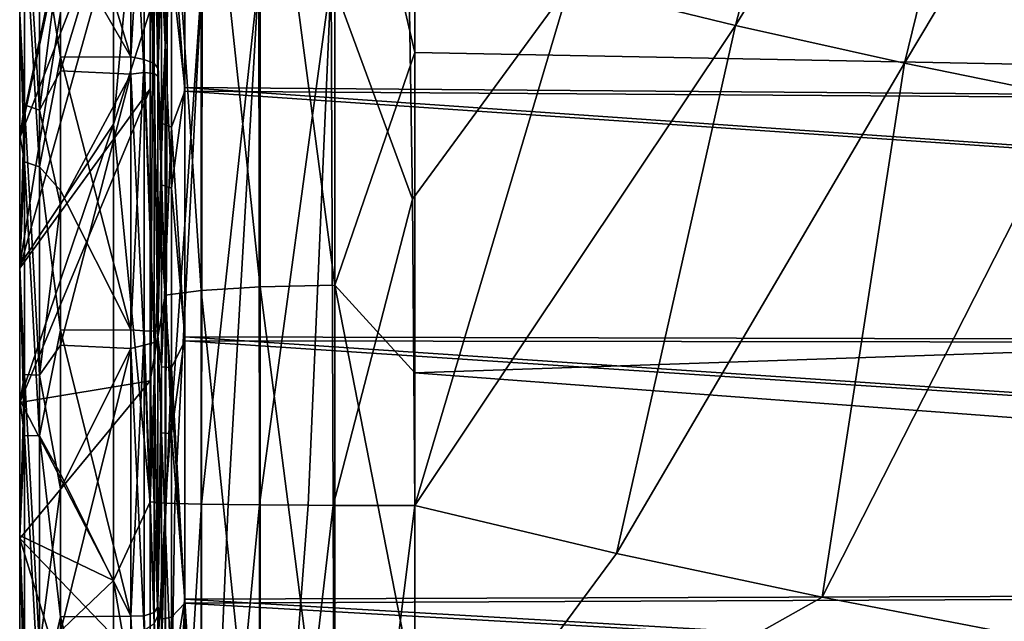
# Model space of a CAD drawing. Header units: millimetres. Extents: x -151 to 151, y -40 to 44.
# Tile 9 of 124: x -150.54 to -143.42, y -1.12 to 3.23. Entities that reach past the tile are written whole.
import ezdxf

# ---------------------------------------------------------------- set-up
doc = ezdxf.new("R2010")
doc.units = ezdxf.units.MM
doc.header["$LTSCALE"] = 45.597872
for name, color, linetype in [('280', 7, 'CONTINUOUS'), ('281', 7, 'CONTINUOUS'), ('282', 7, 'CONTINUOUS'), ('284', 7, 'CONTINUOUS'), ('289', 7, 'CONTINUOUS'), ('290', 7, 'CONTINUOUS'), ('291', 7, 'CONTINUOUS'), ('308', 7, 'CONTINUOUS'), ('309', 7, 'CONTINUOUS'), ('310', 7, 'CONTINUOUS'), ('311', 7, 'CONTINUOUS'), ('426', 7, 'CONTINUOUS'), ('427', 7, 'CONTINUOUS'), ('450', 7, 'CONTINUOUS')]:
    doc.layers.add(name, color=color, linetype=linetype)

msp = doc.modelspace()

# ---------------------------------------------------------------- linework, layer by layer
at = {"layer": '280', "color": 7, "linetype": 'CONTINUOUS', "true_color": 0xa2afbf}
for points in [[(-104.2, 2.1553, -21.3163), (-147.6824, 5.2742, -19.1951), (-104.2, 6.7865, -20.3218), (-104.2, 2.1553, -21.3163)], [(-147.6824, 2.9954, -19.6799), (-147.6824, 5.2742, -19.1951), (-104.2, 2.1553, -21.3163), (-147.6824, 2.9954, -19.6799)], [(-147.6824, 0.6758, -19.8951), (-147.6824, 2.9954, -19.6799), (-104.2, 2.1553, -21.3163), (-147.6824, 0.6758, -19.8951)], [(-104.2, -2.5813, -21.2689), (-147.6824, 0.6758, -19.8951), (-104.2, 2.1553, -21.3163), (-104.2, -2.5813, -21.2689)], [(-147.6824, -1.6529, -19.8378), (-147.6824, 0.6758, -19.8951), (-104.2, -2.5813, -21.2689), (-147.6824, -1.6529, -19.8378)], [(-147.6824, -0.2842, 19.9045), (-147.6824, -2.6078, 19.735), (-146.2241, -0.6313, 19.9475), (-147.6824, -0.2842, 19.9045)], [(-146.2241, -0.6313, 19.9475), (-147.6824, -2.6078, 19.735), (-144.7351, -0.9493, 19.987), (-146.2241, -0.6313, 19.9475)], [(-144.7351, -0.9493, 19.987), (-147.6824, -2.6078, 19.735), (-143.3337, -1.2179, 20.0214), (-144.7351, -0.9493, 19.987)]]:
    msp.add_3dface(points, dxfattribs=at)
at = {"layer": '281', "color": 7, "linetype": 'CONTINUOUS', "true_color": 0xa2afbf}
for points in [[(-149.863, 5.6709, 14.7732), (-149.863, 2.4755, 15.6294), (-149.4933, 6.4724, 17.8514), (-149.863, 5.6709, 14.7732)], [(-149.4933, 6.4724, 17.8514), (-149.863, 2.4755, 15.6294), (-149.5785, 3.3623, 17.9967), (-149.4933, 6.4724, 17.8514)], [(-149.863, 2.4755, 15.6294), (-149.863, 5.6709, 14.7732), (-150.5423, 1.4541, 6.7205), (-149.863, 2.4755, 15.6294)], [(-150.5423, 1.4541, 6.7205), (-149.863, 5.6709, 14.7732), (-150.5423, 2.3976, 6.4445), (-150.5423, 1.4541, 6.7205)], [(-150.5423, 2.3976, 6.4445), (-149.863, 5.6709, 14.7732), (-150.5423, 3.292, 6.0368), (-150.5423, 2.3976, 6.4445)], [(-149.863, 2.4755, 15.6294), (-149.5979, -0.2591, 18.1479), (-149.5785, 3.3623, 17.9967), (-149.863, 2.4755, 15.6294)], [(-149.863, -0.8282, 15.8025), (-149.863, 2.4755, 15.6294), (-150.5423, 0.481, 6.8592), (-149.863, -0.8282, 15.8025)], [(-150.5423, 0.481, 6.8592), (-149.863, 2.4755, 15.6294), (-150.5423, 1.4541, 6.7205), (-150.5423, 0.481, 6.8592)], [(-149.863, -0.8282, 15.8025), (-149.5979, -0.2591, 18.1479), (-149.863, 2.4755, 15.6294), (-149.863, -0.8282, 15.8025)], [(-150.5423, -0.5019, 6.8577), (-149.863, -0.8282, 15.8025), (-150.5423, 0.481, 6.8592), (-150.5423, -0.5019, 6.8577)], [(-149.5979, -2.3763, 17.9935), (-149.5979, -0.2591, 18.1479), (-149.863, -0.8282, 15.8025), (-149.5979, -2.3763, 17.9935)], [(-150.5423, -1.4746, 6.716), (-149.863, -0.8282, 15.8025), (-150.5423, -0.5019, 6.8577), (-150.5423, -1.4746, 6.716)], [(-149.863, -4.0956, 15.285), (-149.863, -0.8282, 15.8025), (-150.5423, -1.4746, 6.716), (-149.863, -4.0956, 15.285)], [(-149.863, -4.0956, 15.285), (-149.5979, -2.3763, 17.9935), (-149.863, -0.8282, 15.8025), (-149.863, -4.0956, 15.285)]]:
    msp.add_3dface(points, dxfattribs=at)
at = {"layer": '282', "color": 7, "linetype": 'CONTINUOUS', "true_color": 0xa2afbf}
for points in [[(-150.5423, 2.3779, -6.4518), (-150.5423, 3.2735, -6.0468), (-149.5979, 6.8219, -16.8189), (-150.5423, 2.3779, -6.4518)], [(-149.5979, 4.8102, -17.5008), (-150.5423, 2.3779, -6.4518), (-149.5979, 6.8219, -16.8189), (-149.5979, 4.8102, -17.5008)], [(-150.5423, 1.4336, -6.7249), (-150.5423, 2.3779, -6.4518), (-149.5979, 4.8102, -17.5008), (-150.5423, 1.4336, -6.7249)], [(-149.5979, 2.7326, -17.9429), (-150.5423, 1.4336, -6.7249), (-149.5979, 4.8102, -17.5008), (-149.5979, 2.7326, -17.9429)], [(-150.5423, 0.4601, -6.8606), (-150.5423, 1.4336, -6.7249), (-149.5979, 2.7326, -17.9429), (-150.5423, 0.4601, -6.8606)], [(-149.5979, 0.6176, -18.1393), (-150.5423, 0.4601, -6.8606), (-149.5979, 2.7326, -17.9429), (-149.5979, 0.6176, -18.1393)], [(-150.5423, -0.5229, -6.8561), (-150.5423, 0.4601, -6.8606), (-149.5979, 0.6176, -18.1393), (-150.5423, -0.5229, -6.8561)], [(-149.5979, -1.5058, -18.0872), (-150.5423, -0.5229, -6.8561), (-149.5979, 0.6176, -18.1393), (-149.5979, -1.5058, -18.0872)], [(-150.5423, -1.4951, -6.7115), (-150.5423, -0.5229, -6.8561), (-149.5979, -3.6085, -17.7874), (-150.5423, -1.4951, -6.7115)], [(-149.5979, -3.6085, -17.7874), (-150.5423, -0.5229, -6.8561), (-149.5979, -1.5058, -18.0872), (-149.5979, -3.6085, -17.7874)]]:
    msp.add_3dface(points, dxfattribs=at)
at = {"layer": '284', "color": 7, "linetype": 'CONTINUOUS', "true_color": 0xa2afbf}
for points in [[(-146.5626, 3.4844, 19.8223), (-145.3613, 3.1905, 19.9136), (-144.3775, 6.985, 20.0582), (-146.5626, 3.4844, 19.8223)], [(-144.3775, 6.985, 20.0582), (-145.3613, 3.1905, 19.9136), (-143.2093, 6.714, 20.1899), (-144.3775, 6.985, 20.0582)], [(-145.3613, 3.1905, 19.9136), (-144.1394, 2.9172, 19.9981), (-143.2093, 6.714, 20.1899), (-145.3613, 3.1905, 19.9136)], [(-143.2093, 6.714, 20.1899), (-144.1394, 2.9172, 19.9981), (-142.0241, 6.4615, 20.3116), (-143.2093, 6.714, 20.1899)], [(-144.1394, 2.9172, 19.9981), (-142.8984, 2.6638, 20.0766), (-142.0241, 6.4615, 20.3116), (-144.1394, 2.9172, 19.9981)], [(-147.7287, 3.752, 19.7268), (-147.7003, 1.9317, 19.8434), (-146.5626, 3.4844, 19.8223), (-147.7287, 3.752, 19.7268)], [(-147.7003, 1.9317, 19.8434), (-147.6824, -0.2842, 19.9045), (-146.5626, 3.4844, 19.8223), (-147.7003, 1.9317, 19.8434)], [(-146.5626, 3.4844, 19.8223), (-147.6824, -0.2842, 19.9045), (-145.3613, 3.1905, 19.9136), (-146.5626, 3.4844, 19.8223)], [(-147.6824, -0.2842, 19.9045), (-146.2241, -0.6313, 19.9475), (-145.3613, 3.1905, 19.9136), (-147.6824, -0.2842, 19.9045)], [(-145.3613, 3.1905, 19.9136), (-146.2241, -0.6313, 19.9475), (-144.1394, 2.9172, 19.9981), (-145.3613, 3.1905, 19.9136)], [(-146.2241, -0.6313, 19.9475), (-144.7351, -0.9493, 19.987), (-144.1394, 2.9172, 19.9981), (-146.2241, -0.6313, 19.9475)], [(-144.1394, 2.9172, 19.9981), (-144.7351, -0.9493, 19.987), (-142.8984, 2.6638, 20.0766), (-144.1394, 2.9172, 19.9981)], [(-144.7351, -0.9493, 19.987), (-143.3337, -1.2179, 20.0214), (-142.8984, 2.6638, 20.0766), (-144.7351, -0.9493, 19.987)]]:
    msp.add_3dface(points, dxfattribs=at)
at = {"layer": '289', "color": 7, "linetype": 'CONTINUOUS', "true_color": 0xa2afbf}
for points in [[(-149.5979, -0.2591, 18.1479), (-149.5979, -2.3763, 17.9935), (-149.4862, -0.2673, 18.7349), (-149.5979, -0.2591, 18.1479)], [(-149.5979, -2.3763, 17.9935), (-149.5979, -4.4626, 17.5926), (-149.4862, -0.2673, 18.7349), (-149.5979, -2.3763, 17.9935)], [(-149.4862, -0.2673, 18.7349), (-149.5979, -4.4626, 17.5926), (-149.4907, -4.6043, 18.1474), (-149.4862, -0.2673, 18.7349)], [(-149.4862, -0.2673, 18.7349), (-149.4907, -4.6043, 18.1474), (-149.4204, -0.2698, 18.9119), (-149.4862, -0.2673, 18.7349)], [(-149.4204, -0.2698, 18.9119), (-149.4907, -4.6043, 18.1474), (-149.2259, -0.2747, 19.2469), (-149.4204, -0.2698, 18.9119)], [(-149.2259, -0.2747, 19.2469), (-149.4907, -4.6043, 18.1474), (-149.23, -4.7326, 18.6524), (-149.2259, -0.2747, 19.2469)], [(-149.2259, -0.2747, 19.2469), (-149.23, -4.7326, 18.6524), (-149.0337, -0.2778, 19.4593), (-149.2259, -0.2747, 19.2469)], [(-149.0337, -0.2778, 19.4593), (-149.23, -4.7326, 18.6524), (-148.8073, -0.2803, 19.6306), (-149.0337, -0.2778, 19.4593)], [(-148.8073, -0.2803, 19.6306), (-149.23, -4.7326, 18.6524), (-148.8019, -4.8293, 19.0329), (-148.8073, -0.2803, 19.6306)], [(-148.8073, -0.2803, 19.6306), (-148.8019, -4.8293, 19.0329), (-148.4554, -0.2828, 19.7955), (-148.8073, -0.2803, 19.6306)], [(-148.4554, -0.2828, 19.7955), (-148.8019, -4.8293, 19.0329), (-148.2747, -0.2835, 19.845), (-148.4554, -0.2828, 19.7955)], [(-148.2747, -0.2835, 19.845), (-148.8019, -4.8293, 19.0329), (-148.2601, -4.882, 19.2404), (-148.2747, -0.2835, 19.845)], [(-147.6824, -0.2842, 19.9045), (-148.2747, -0.2835, 19.845), (-148.2601, -4.882, 19.2404), (-147.6824, -0.2842, 19.9045)], [(-147.6824, -2.6078, 19.735), (-147.6824, -0.2842, 19.9045), (-148.2601, -4.882, 19.2404), (-147.6824, -2.6078, 19.735)]]:
    msp.add_3dface(points, dxfattribs=at)
at = {"layer": '290', "color": 7, "linetype": 'CONTINUOUS', "true_color": 0xa2afbf}
for points in [[(-148.2605, 1.3113, -19.8067), (-148.802, 5.4073, -18.8766), (-148.2604, 5.4663, -19.0825), (-148.2605, 1.3113, -19.8067)], [(-147.6824, 2.9954, -19.6799), (-148.2605, 1.3113, -19.8067), (-148.2604, 5.4663, -19.0825), (-147.6824, 2.9954, -19.6799)], [(-147.6824, 5.2742, -19.1951), (-147.6824, 2.9954, -19.6799), (-148.2604, 5.4663, -19.0825), (-147.6824, 5.2742, -19.1951)], [(-148.802, 1.2972, -19.593), (-149.23, 5.2992, -18.4993), (-148.802, 5.4073, -18.8766), (-148.802, 1.2972, -19.593)], [(-148.802, 1.2972, -19.593), (-148.802, 5.4073, -18.8766), (-148.2605, 1.3113, -19.8067), (-148.802, 1.2972, -19.593)], [(-149.23, 1.2712, -19.2013), (-149.4907, 5.1558, -17.9986), (-149.23, 5.2992, -18.4993), (-149.23, 1.2712, -19.2013)], [(-149.23, 1.2712, -19.2013), (-149.23, 5.2992, -18.4993), (-148.802, 1.2972, -19.593), (-149.23, 1.2712, -19.2013)], [(-149.4907, 1.2368, -18.6816), (-149.5979, 4.8102, -17.5008), (-149.4907, 5.1558, -17.9986), (-149.4907, 1.2368, -18.6816)], [(-149.4907, 1.2368, -18.6816), (-149.4907, 5.1558, -17.9986), (-149.23, 1.2712, -19.2013), (-149.4907, 1.2368, -18.6816)], [(-149.5979, 2.7326, -17.9429), (-149.5979, 4.8102, -17.5008), (-149.4907, 1.2368, -18.6816), (-149.5979, 2.7326, -17.9429)], [(-147.6824, 2.9954, -19.6799), (-147.6824, 0.6758, -19.8951), (-148.2605, 1.3113, -19.8067), (-147.6824, 2.9954, -19.6799)], [(-149.5979, 0.6176, -18.1393), (-149.5979, 2.7326, -17.9429), (-149.4907, 1.2368, -18.6816), (-149.5979, 0.6176, -18.1393)], [(-148.8021, -2.8716, -19.4247), (-149.23, 1.2712, -19.2013), (-148.802, 1.2972, -19.593), (-148.8021, -2.8716, -19.4247)], [(-148.8021, -2.8716, -19.4247), (-148.802, 1.2972, -19.593), (-148.2605, -2.9029, -19.6366), (-148.8021, -2.8716, -19.4247)], [(-148.2605, -2.9029, -19.6366), (-148.802, 1.2972, -19.593), (-148.2605, 1.3113, -19.8067), (-148.2605, -2.9029, -19.6366)], [(-147.6824, 0.6758, -19.8951), (-147.6824, -1.6529, -19.8378), (-148.2605, 1.3113, -19.8067), (-147.6824, 0.6758, -19.8951)], [(-147.6824, -1.6529, -19.8378), (-148.2605, -2.9029, -19.6366), (-148.2605, 1.3113, -19.8067), (-147.6824, -1.6529, -19.8378)], [(-149.4907, -2.738, -18.5212), (-149.5979, 0.6176, -18.1393), (-149.4907, 1.2368, -18.6816), (-149.4907, -2.738, -18.5212)], [(-149.23, -2.8142, -19.0364), (-149.4907, 1.2368, -18.6816), (-149.23, 1.2712, -19.2013), (-149.23, -2.8142, -19.0364)], [(-149.4907, -2.738, -18.5212), (-149.4907, 1.2368, -18.6816), (-149.23, -2.8142, -19.0364), (-149.4907, -2.738, -18.5212)], [(-149.23, -2.8142, -19.0364), (-149.23, 1.2712, -19.2013), (-148.8021, -2.8716, -19.4247), (-149.23, -2.8142, -19.0364)], [(-149.5979, -1.5058, -18.0872), (-149.5979, 0.6176, -18.1393), (-149.4907, -2.738, -18.5212), (-149.5979, -1.5058, -18.0872)]]:
    msp.add_3dface(points, dxfattribs=at)
at = {"layer": '291', "color": 7, "linetype": 'CONTINUOUS', "true_color": 0xa2afbf}
for points in [[(-147.7003, 1.9317, 19.8434), (-147.7287, 3.752, 19.7268), (-148.2873, 3.536, 19.6689), (-147.7003, 1.9317, 19.8434)], [(-149.5785, 3.3623, 17.9967), (-149.5979, -0.2591, 18.1479), (-149.4723, 3.5748, 18.5413), (-149.5785, 3.3623, 17.9967)], [(-149.5979, -0.2591, 18.1479), (-149.4862, -0.2673, 18.7349), (-149.4723, 3.5748, 18.5413), (-149.5979, -0.2591, 18.1479)], [(-149.4723, 3.5748, 18.5413), (-149.4862, -0.2673, 18.7349), (-149.2226, 3.5626, 19.0539), (-149.4723, 3.5748, 18.5413)], [(-149.4862, -0.2673, 18.7349), (-149.4204, -0.2698, 18.9119), (-149.2226, 3.5626, 19.0539), (-149.4862, -0.2673, 18.7349)], [(-149.4204, -0.2698, 18.9119), (-149.2259, -0.2747, 19.2469), (-149.2226, 3.5626, 19.0539), (-149.4204, -0.2698, 18.9119)], [(-149.2259, -0.2747, 19.2469), (-148.8111, 3.5504, 19.4457), (-149.2226, 3.5626, 19.0539), (-149.2259, -0.2747, 19.2469)], [(-149.2259, -0.2747, 19.2469), (-149.0337, -0.2778, 19.4593), (-148.8111, 3.5504, 19.4457), (-149.2259, -0.2747, 19.2469)], [(-149.0337, -0.2778, 19.4593), (-148.8073, -0.2803, 19.6306), (-148.8111, 3.5504, 19.4457), (-149.0337, -0.2778, 19.4593)], [(-148.8073, -0.2803, 19.6306), (-148.2873, 3.536, 19.6689), (-148.8111, 3.5504, 19.4457), (-148.8073, -0.2803, 19.6306)], [(-148.8073, -0.2803, 19.6306), (-148.4554, -0.2828, 19.7955), (-148.2873, 3.536, 19.6689), (-148.8073, -0.2803, 19.6306)], [(-148.4554, -0.2828, 19.7955), (-148.2747, -0.2835, 19.845), (-148.2873, 3.536, 19.6689), (-148.4554, -0.2828, 19.7955)], [(-148.2747, -0.2835, 19.845), (-147.7003, 1.9317, 19.8434), (-148.2873, 3.536, 19.6689), (-148.2747, -0.2835, 19.845)], [(-147.6824, -0.2842, 19.9045), (-147.7003, 1.9317, 19.8434), (-148.2747, -0.2835, 19.845), (-147.6824, -0.2842, 19.9045)]]:
    msp.add_3dface(points, dxfattribs=at)
at = {"layer": '308', "color": 7, "linetype": 'CONTINUOUS', "true_color": 0xa2afbf}
for points in [[(-122.3948, 3.9429, 3.9429), (-122.3948, 2.5315, 4.9684), (-149.3461, 4.2756, 4.2756), (-122.3948, 3.9429, 3.9429)], [(-149.3461, 4.2756, 4.2756), (-122.3948, 2.5315, 4.9684), (-149.3461, 2.7402, 5.39), (-149.3461, 4.2756, 4.2756)], [(-122.3948, 2.5315, 4.9684), (-122.3948, 0.8723, 5.5075), (-149.3461, 2.7402, 5.39), (-122.3948, 2.5315, 4.9684)], [(-149.3461, 2.7402, 5.39), (-122.3948, 0.8723, 5.5075), (-149.3461, 0.9352, 5.9738), (-149.3461, 2.7402, 5.39)], [(-122.3948, 0.8723, 5.5075), (-122.3948, -0.8723, 5.5075), (-149.3461, 0.9352, 5.9738), (-122.3948, 0.8723, 5.5075)], [(-149.3461, 0.9352, 5.9738), (-122.3948, -0.8723, 5.5075), (-149.3461, -0.9622, 5.9695), (-149.3461, 0.9352, 5.9738)], [(-122.3948, -0.8723, 5.5075), (-122.3948, -2.5315, 4.9684), (-149.3461, -0.9622, 5.9695), (-122.3948, -0.8723, 5.5075)], [(-149.3461, -0.9622, 5.9695), (-122.3948, -2.5315, 4.9684), (-149.3461, -2.7647, 5.3775), (-149.3461, -0.9622, 5.9695)]]:
    msp.add_3dface(points, dxfattribs=at)
at = {"layer": '309', "color": 7, "linetype": 'CONTINUOUS', "true_color": 0xa2afbf}
for points in [[(-149.5426, 4.417, 4.417), (-149.5426, 2.8306, 5.5684), (-149.5426, 4.497, 4.4881), (-149.5426, 4.417, 4.417)], [(-149.5426, 4.497, 4.4881), (-149.5426, 2.8306, 5.5684), (-149.5426, 2.8805, 5.6629), (-149.5426, 4.497, 4.4881)], [(-149.5426, 2.8221, -5.6923), (-149.5426, 4.396, -4.4379), (-149.5426, 4.4506, -4.5342), (-149.5426, 2.8221, -5.6923)], [(-149.5426, 2.8042, -5.5817), (-149.5426, 4.396, -4.4379), (-149.5426, 2.8221, -5.6923), (-149.5426, 2.8042, -5.5817)], [(-149.5426, 2.8306, 5.5684), (-149.5426, 0.9654, 6.1715), (-149.5426, 2.8805, 5.6629), (-149.5426, 2.8306, 5.5684)], [(-149.5426, 2.8805, 5.6629), (-149.5426, 0.9654, 6.1715), (-149.5426, 0.9793, 6.2775), (-149.5426, 2.8805, 5.6629)], [(-149.5426, 0.9147, -6.2873), (-149.5426, 2.8042, -5.5817), (-149.5426, 2.8221, -5.6923), (-149.5426, 0.9147, -6.2873)], [(-149.5426, 0.9364, -6.1759), (-149.5426, 2.8042, -5.5817), (-149.5426, 0.9147, -6.2873), (-149.5426, 0.9364, -6.1759)], [(-149.5426, 0.9654, 6.1715), (-149.5426, -0.9947, 6.1668), (-149.5426, 0.9793, 6.2775), (-149.5426, 0.9654, 6.1715)], [(-149.5426, 0.9793, 6.2775), (-149.5426, -0.9947, 6.1668), (-149.5426, -1.0191, 6.2712), (-149.5426, 0.9793, 6.2775)], [(-149.5426, -1.0239, -6.162), (-149.5426, 0.9364, -6.1759), (-149.5426, -1.0836, -6.2604), (-149.5426, -1.0239, -6.162)], [(-149.5426, -1.0836, -6.2604), (-149.5426, 0.9364, -6.1759), (-149.5426, 0.9147, -6.2873), (-149.5426, -1.0836, -6.2604)], [(-149.5426, -0.9947, 6.1668), (-149.5426, -2.8569, 5.5549), (-149.5426, -1.0191, 6.2712), (-149.5426, -0.9947, 6.1668)], [(-149.5426, -1.0191, 6.2712), (-149.5426, -2.8569, 5.5549), (-149.5426, -2.9164, 5.6446), (-149.5426, -1.0191, 6.2712)], [(-149.5426, -2.8823, -5.5418), (-149.5426, -1.0239, -6.162), (-149.5426, -2.9615, -5.621), (-149.5426, -2.8823, -5.5418)], [(-149.5426, -2.9615, -5.621), (-149.5426, -1.0239, -6.162), (-149.5426, -1.0836, -6.2604), (-149.5426, -2.9615, -5.621)]]:
    msp.add_3dface(points, dxfattribs=at)
at = {"layer": '310', "color": 7, "linetype": 'CONTINUOUS', "true_color": 0xa2afbf}
for points in [[(-149.7391, 4.6407, 4.6272), (-149.7391, 2.9625, 5.8456), (-150.2479, 4.6403, 4.6403), (-149.7391, 4.6407, 4.6272)], [(-150.2479, 4.6403, 4.6403), (-149.7391, 2.9625, 5.8456), (-150.2479, 3.8484, 5.3154), (-150.2479, 4.6403, 4.6403)], [(-149.7391, 2.8385, -5.9068), (-149.7391, 4.5421, -4.7241), (-150.2479, 2.862, -5.9053), (-149.7391, 2.8385, -5.9068)], [(-150.2479, 2.862, -5.9053), (-149.7391, 4.5421, -4.7241), (-150.2479, 3.7595, -5.3787), (-150.2479, 2.862, -5.9053)], [(-150.2479, 3.8484, 5.3154), (-149.7391, 2.9625, 5.8456), (-150.2479, 2.9598, 5.8569), (-150.2479, 3.8484, 5.3154)], [(-149.7391, 2.9625, 5.8456), (-149.7391, 0.9876, 6.4786), (-150.2479, 2.9598, 5.8569), (-149.7391, 2.9625, 5.8456)], [(-150.2479, 2.9598, 5.8569), (-149.7391, 0.9876, 6.4786), (-150.2479, 1.9967, 6.2512), (-150.2479, 2.9598, 5.8569)], [(-150.2479, 1.8925, -6.2835), (-149.7391, 2.8385, -5.9068), (-150.2479, 2.862, -5.9053), (-150.2479, 1.8925, -6.2835)], [(-149.7391, 0.8507, -6.498), (-149.7391, 2.8385, -5.9068), (-150.2479, 0.8755, -6.5036), (-149.7391, 0.8507, -6.498)], [(-150.2479, 0.8755, -6.5036), (-149.7391, 2.8385, -5.9068), (-150.2479, 1.8925, -6.2835), (-150.2479, 0.8755, -6.5036)], [(-150.2479, 1.9967, 6.2512), (-149.7391, 0.9876, 6.4786), (-150.2479, 0.9835, 6.4882), (-150.2479, 1.9967, 6.2512)], [(-149.7391, 0.9876, 6.4786), (-149.7391, -1.0863, 6.4628), (-150.2479, 0.9835, 6.4882), (-149.7391, 0.9876, 6.4786)], [(-150.2479, 0.9835, 6.4882), (-149.7391, -1.0863, 6.4628), (-150.2479, -0.0545, 6.5621), (-150.2479, 0.9835, 6.4882)], [(-150.2479, -0.1636, -6.5603), (-149.7391, 0.8507, -6.498), (-150.2479, 0.8755, -6.5036), (-150.2479, -0.1636, -6.5603)], [(-149.7391, -1.2224, -6.4384), (-149.7391, 0.8507, -6.498), (-150.2479, -1.1986, -6.4519), (-149.7391, -1.2224, -6.4384)], [(-150.2479, -1.1986, -6.4519), (-149.7391, 0.8507, -6.498), (-150.2479, -0.1636, -6.5603), (-150.2479, -1.1986, -6.4519)], [(-150.2479, -0.0545, 6.5621), (-149.7391, -1.0863, 6.4628), (-150.2479, -1.0912, 6.471), (-150.2479, -0.0545, 6.5621)], [(-149.7391, -1.0863, 6.4628), (-149.7391, -3.0513, 5.7997), (-150.2479, -1.0912, 6.471), (-149.7391, -1.0863, 6.4628)], [(-150.2479, -1.0912, 6.471), (-149.7391, -3.0513, 5.7997), (-150.2479, -2.1003, 6.2171), (-150.2479, -1.0912, 6.471)]]:
    msp.add_3dface(points, dxfattribs=at)
at = {"layer": '311', "color": 7, "linetype": 'CONTINUOUS', "true_color": 0xa2afbf}
for points in [[(-122.3948, 2.5315, -4.9684), (-122.3948, 3.9429, -3.9429), (-149.3461, 4.255, -4.2961), (-122.3948, 2.5315, -4.9684)], [(-149.3461, 2.7143, -5.4031), (-122.3948, 2.5315, -4.9684), (-149.3461, 4.255, -4.2961), (-149.3461, 2.7143, -5.4031)], [(-122.3948, 0.8723, -5.5075), (-122.3948, 2.5315, -4.9684), (-149.3461, 2.7143, -5.4031), (-122.3948, 0.8723, -5.5075)], [(-149.3461, 0.9065, -5.9782), (-122.3948, 0.8723, -5.5075), (-149.3461, 2.7143, -5.4031), (-149.3461, 0.9065, -5.9782)], [(-122.3948, -0.8723, -5.5075), (-122.3948, 0.8723, -5.5075), (-149.3461, 0.9065, -5.9782), (-122.3948, -0.8723, -5.5075)], [(-149.3461, -0.9906, -5.9649), (-122.3948, -0.8723, -5.5075), (-149.3461, 0.9065, -5.9782), (-149.3461, -0.9906, -5.9649)], [(-122.3948, -2.5315, -4.9684), (-122.3948, -0.8723, -5.5075), (-149.3461, -0.9906, -5.9649), (-122.3948, -2.5315, -4.9684)], [(-149.3461, -2.79, -5.3644), (-122.3948, -2.5315, -4.9684), (-149.3461, -0.9906, -5.9649), (-149.3461, -2.79, -5.3644)]]:
    msp.add_3dface(points, dxfattribs=at)
at = {"layer": '426', "color": 7, "linetype": 'CONTINUOUS', "true_color": 0xa2afbf}
for points in [[(-149.7391, 2.9625, 5.8456), (-149.7391, 4.6407, 4.6272), (-149.6407, 4.6143, 4.6143), (-149.7391, 2.9625, 5.8456)], [(-149.7391, 2.9625, 5.8456), (-149.6407, 4.6143, 4.6143), (-149.6407, 2.9438, 5.8238), (-149.7391, 2.9625, 5.8456)], [(-149.5688, 4.5626, 4.5626), (-149.5688, 2.9148, 5.7566), (-149.6407, 4.6143, 4.6143), (-149.5688, 4.5626, 4.5626)], [(-149.6407, 4.6143, 4.6143), (-149.5688, 2.9148, 5.7566), (-149.6407, 2.9438, 5.8238), (-149.6407, 4.6143, 4.6143)], [(-149.5426, 4.497, 4.4881), (-149.5426, 2.8805, 5.6629), (-149.5688, 4.5626, 4.5626), (-149.5426, 4.497, 4.4881)], [(-149.5688, 4.5626, 4.5626), (-149.5426, 2.8805, 5.6629), (-149.5688, 2.9148, 5.7566), (-149.5688, 4.5626, 4.5626)], [(-149.7391, 4.5421, -4.7241), (-149.7391, 2.8385, -5.9068), (-149.6407, 2.8497, -5.8704), (-149.7391, 4.5421, -4.7241)], [(-149.7391, 4.5421, -4.7241), (-149.6407, 2.8497, -5.8704), (-149.6407, 4.5394, -4.6879), (-149.7391, 4.5421, -4.7241)], [(-149.5688, 2.8415, -5.7931), (-149.5688, 4.5043, -4.6201), (-149.6407, 4.5394, -4.6879), (-149.5688, 2.8415, -5.7931)], [(-149.6407, 2.8497, -5.8704), (-149.5688, 2.8415, -5.7931), (-149.6407, 4.5394, -4.6879), (-149.6407, 2.8497, -5.8704)], [(-149.5426, 2.8221, -5.6923), (-149.5426, 4.4506, -4.5342), (-149.5688, 4.5043, -4.6201), (-149.5426, 2.8221, -5.6923)], [(-149.5688, 2.8415, -5.7931), (-149.5426, 2.8221, -5.6923), (-149.5688, 4.5043, -4.6201), (-149.5688, 2.8415, -5.7931)], [(-149.7391, 0.9876, 6.4786), (-149.7391, 2.9625, 5.8456), (-149.6407, 2.9438, 5.8238), (-149.7391, 0.9876, 6.4786)], [(-149.7391, 0.9876, 6.4786), (-149.6407, 2.9438, 5.8238), (-149.6407, 0.9793, 6.4516), (-149.7391, 0.9876, 6.4786)], [(-149.5688, 2.9148, 5.7566), (-149.5688, 0.977, 6.3781), (-149.6407, 2.9438, 5.8238), (-149.5688, 2.9148, 5.7566)], [(-149.6407, 2.9438, 5.8238), (-149.5688, 0.977, 6.3781), (-149.6407, 0.9793, 6.4516), (-149.6407, 2.9438, 5.8238)], [(-149.5426, 2.8805, 5.6629), (-149.5426, 0.9793, 6.2775), (-149.5688, 2.9148, 5.7566), (-149.5426, 2.8805, 5.6629)], [(-149.5688, 2.9148, 5.7566), (-149.5426, 0.9793, 6.2775), (-149.5688, 0.977, 6.3781), (-149.5688, 2.9148, 5.7566)], [(-149.7391, 2.8385, -5.9068), (-149.6407, 0.8753, -6.4666), (-149.6407, 2.8497, -5.8704), (-149.7391, 2.8385, -5.9068)], [(-149.7391, 2.8385, -5.9068), (-149.7391, 0.8507, -6.498), (-149.6407, 0.8753, -6.4666), (-149.7391, 2.8385, -5.9068)], [(-149.5688, 0.896, -6.3899), (-149.5688, 2.8415, -5.7931), (-149.6407, 2.8497, -5.8704), (-149.5688, 0.896, -6.3899)], [(-149.6407, 0.8753, -6.4666), (-149.5688, 0.896, -6.3899), (-149.6407, 2.8497, -5.8704), (-149.6407, 0.8753, -6.4666)], [(-149.5426, 0.9147, -6.2873), (-149.5426, 2.8221, -5.6923), (-149.5688, 2.8415, -5.7931), (-149.5426, 0.9147, -6.2873)], [(-149.5688, 0.896, -6.3899), (-149.5426, 0.9147, -6.2873), (-149.5688, 2.8415, -5.7931), (-149.5688, 0.896, -6.3899)], [(-149.7391, -1.0863, 6.4628), (-149.7391, 0.9876, 6.4786), (-149.6407, 0.9793, 6.4516), (-149.7391, -1.0863, 6.4628)], [(-149.7391, -1.0863, 6.4628), (-149.6407, 0.9793, 6.4516), (-149.6407, -1.083, 6.435), (-149.7391, -1.0863, 6.4628)], [(-149.5688, 0.977, 6.3781), (-149.5688, -1.0579, 6.3651), (-149.6407, 0.9793, 6.4516), (-149.5688, 0.977, 6.3781)], [(-149.6407, 0.9793, 6.4516), (-149.5688, -1.0579, 6.3651), (-149.6407, -1.083, 6.435), (-149.6407, 0.9793, 6.4516)], [(-149.5426, 0.9793, 6.2775), (-149.5426, -1.0191, 6.2712), (-149.5688, 0.977, 6.3781), (-149.5426, 0.9793, 6.2775)], [(-149.5688, 0.977, 6.3781), (-149.5426, -1.0191, 6.2712), (-149.5688, -1.0579, 6.3651), (-149.5688, 0.977, 6.3781)], [(-149.7391, 0.8507, -6.498), (-149.6407, -1.1865, -6.4168), (-149.6407, 0.8753, -6.4666), (-149.7391, 0.8507, -6.498)], [(-149.5688, -1.1386, -6.3512), (-149.5688, 0.896, -6.3899), (-149.6407, 0.8753, -6.4666), (-149.5688, -1.1386, -6.3512)], [(-149.6407, -1.1865, -6.4168), (-149.5688, -1.1386, -6.3512), (-149.6407, 0.8753, -6.4666), (-149.6407, -1.1865, -6.4168)], [(-149.5426, -1.0836, -6.2604), (-149.5426, 0.9147, -6.2873), (-149.5688, 0.896, -6.3899), (-149.5426, -1.0836, -6.2604)], [(-149.5688, -1.1386, -6.3512), (-149.5426, -1.0836, -6.2604), (-149.5688, 0.896, -6.3899), (-149.5688, -1.1386, -6.3512)], [(-149.7391, 0.8507, -6.498), (-149.7391, -1.2224, -6.4384), (-149.6407, -1.1865, -6.4168), (-149.7391, 0.8507, -6.498)], [(-149.5688, -1.0579, 6.3651), (-149.5688, -2.9876, 5.7191), (-149.6407, -1.083, 6.435), (-149.5688, -1.0579, 6.3651)], [(-149.5426, -1.0191, 6.2712), (-149.5426, -2.9164, 5.6446), (-149.5688, -1.0579, 6.3651), (-149.5426, -1.0191, 6.2712)], [(-149.5688, -1.0579, 6.3651), (-149.5426, -2.9164, 5.6446), (-149.5688, -2.9876, 5.7191), (-149.5688, -1.0579, 6.3651)], [(-149.7391, -1.0863, 6.4628), (-149.6407, -1.083, 6.435), (-149.6407, -3.0372, 5.7757), (-149.7391, -1.0863, 6.4628)], [(-149.7391, -3.0513, 5.7997), (-149.7391, -1.0863, 6.4628), (-149.6407, -3.0372, 5.7757), (-149.7391, -3.0513, 5.7997)], [(-149.6407, -1.083, 6.435), (-149.5688, -2.9876, 5.7191), (-149.6407, -3.0372, 5.7757), (-149.6407, -1.083, 6.435)], [(-149.5426, -2.9615, -5.621), (-149.5426, -1.0836, -6.2604), (-149.5688, -1.1386, -6.3512), (-149.5426, -2.9615, -5.621)]]:
    msp.add_3dface(points, dxfattribs=at)
at = {"layer": '427', "color": 7, "linetype": 'CONTINUOUS', "true_color": 0xa2afbf}
for points in [[(-149.5426, 2.8306, 5.5684), (-149.5426, 4.417, 4.417), (-149.5164, 3.6523, 4.945), (-149.5426, 2.8306, 5.5684)], [(-149.5426, 4.396, -4.4379), (-149.5426, 2.8042, -5.5817), (-149.5164, 4.0278, -4.6443), (-149.5426, 4.396, -4.4379)], [(-149.3461, 4.2756, 4.2756), (-149.3461, 2.7402, 5.39), (-149.4446, 3.6088, 4.8862), (-149.3461, 4.2756, 4.2756)], [(-149.3461, 2.7143, -5.4031), (-149.3461, 4.255, -4.2961), (-149.4446, 3.9799, -4.5891), (-149.3461, 2.7143, -5.4031)], [(-149.5426, 2.8042, -5.5817), (-149.5164, 2.4838, -5.6234), (-149.5164, 4.0278, -4.6443), (-149.5426, 2.8042, -5.5817)], [(-149.5164, 2.4838, -5.6234), (-149.4446, 3.9799, -4.5891), (-149.5164, 4.0278, -4.6443), (-149.5164, 2.4838, -5.6234)], [(-149.4446, 2.4543, -5.5566), (-149.4446, 3.9799, -4.5891), (-149.5164, 2.4838, -5.6234), (-149.4446, 2.4543, -5.5566)], [(-149.4446, 2.4543, -5.5566), (-149.3461, 2.7143, -5.4031), (-149.4446, 3.9799, -4.5891), (-149.4446, 2.4543, -5.5566)], [(-149.5426, 2.8306, 5.5684), (-149.5164, 3.6523, 4.945), (-149.5164, 2.0365, 5.8004), (-149.5426, 2.8306, 5.5684)], [(-149.4446, 3.6088, 4.8862), (-149.4446, 2.0122, 5.7315), (-149.5164, 3.6523, 4.945), (-149.4446, 3.6088, 4.8862)], [(-149.5164, 3.6523, 4.945), (-149.4446, 2.0122, 5.7315), (-149.5164, 2.0365, 5.8004), (-149.5164, 3.6523, 4.945)], [(-149.4446, 3.6088, 4.8862), (-149.3461, 2.7402, 5.39), (-149.4446, 2.0122, 5.7315), (-149.4446, 3.6088, 4.8862)], [(-149.5426, 0.9654, 6.1715), (-149.5426, 2.8306, 5.5684), (-149.5164, 2.0365, 5.8004), (-149.5426, 0.9654, 6.1715)], [(-149.5426, 2.8042, -5.5817), (-149.5426, 0.9364, -6.1759), (-149.5164, 2.4838, -5.6234), (-149.5426, 2.8042, -5.5817)], [(-149.3461, 2.7402, 5.39), (-149.3461, 0.9352, 5.9738), (-149.4446, 2.0122, 5.7315), (-149.3461, 2.7402, 5.39)], [(-149.3461, 0.9065, -5.9782), (-149.3461, 2.7143, -5.4031), (-149.4446, 2.4543, -5.5566), (-149.3461, 0.9065, -5.9782)], [(-149.5426, 0.9364, -6.1759), (-149.5164, 0.7202, -6.1052), (-149.5164, 2.4838, -5.6234), (-149.5426, 0.9364, -6.1759)], [(-149.5164, 0.7202, -6.1052), (-149.4446, 2.4543, -5.5566), (-149.5164, 2.4838, -5.6234), (-149.5164, 0.7202, -6.1052)], [(-149.4446, 0.7116, -6.0326), (-149.4446, 2.4543, -5.5566), (-149.5164, 0.7202, -6.1052), (-149.4446, 0.7116, -6.0326)], [(-149.4446, 0.7116, -6.0326), (-149.3461, 0.9065, -5.9782), (-149.4446, 2.4543, -5.5566), (-149.4446, 0.7116, -6.0326)], [(-149.5426, 0.9654, 6.1715), (-149.5164, 2.0365, 5.8004), (-149.5164, 0.2405, 6.1428), (-149.5426, 0.9654, 6.1715)], [(-149.4446, 2.0122, 5.7315), (-149.4446, 0.2377, 6.0698), (-149.5164, 2.0365, 5.8004), (-149.4446, 2.0122, 5.7315)], [(-149.5164, 2.0365, 5.8004), (-149.4446, 0.2377, 6.0698), (-149.5164, 0.2405, 6.1428), (-149.5164, 2.0365, 5.8004)], [(-149.4446, 2.0122, 5.7315), (-149.3461, 0.9352, 5.9738), (-149.4446, 0.2377, 6.0698), (-149.4446, 2.0122, 5.7315)], [(-149.5426, -0.9947, 6.1668), (-149.5426, 0.9654, 6.1715), (-149.5164, 0.2405, 6.1428), (-149.5426, -0.9947, 6.1668)], [(-149.5426, 0.9364, -6.1759), (-149.5426, -1.0239, -6.162), (-149.5164, 0.7202, -6.1052), (-149.5426, 0.9364, -6.1759)], [(-149.3461, 0.9352, 5.9738), (-149.3461, -0.9622, 5.9695), (-149.4446, 0.2377, 6.0698), (-149.3461, 0.9352, 5.9738)], [(-149.3461, -0.9906, -5.9649), (-149.3461, 0.9065, -5.9782), (-149.4446, 0.7116, -6.0326), (-149.3461, -0.9906, -5.9649)], [(-149.5426, -1.0239, -6.162), (-149.5164, -1.1072, -6.047), (-149.5164, 0.7202, -6.1052), (-149.5426, -1.0239, -6.162)], [(-149.5164, -1.1072, -6.047), (-149.4446, 0.7116, -6.0326), (-149.5164, 0.7202, -6.1052), (-149.5164, -1.1072, -6.047)], [(-149.4446, -1.094, -5.9751), (-149.4446, 0.7116, -6.0326), (-149.5164, -1.1072, -6.047), (-149.4446, -1.094, -5.9751)], [(-149.4446, -1.094, -5.9751), (-149.3461, -0.9906, -5.9649), (-149.4446, 0.7116, -6.0326), (-149.4446, -1.094, -5.9751)], [(-149.5426, -0.9947, 6.1668), (-149.5164, 0.2405, 6.1428), (-149.5164, -1.5766, 5.9419), (-149.5426, -0.9947, 6.1668)], [(-149.4446, 0.2377, 6.0698), (-149.4446, -1.5579, 5.8713), (-149.5164, 0.2405, 6.1428), (-149.4446, 0.2377, 6.0698)], [(-149.5164, 0.2405, 6.1428), (-149.4446, -1.5579, 5.8713), (-149.5164, -1.5766, 5.9419), (-149.5164, 0.2405, 6.1428)], [(-149.4446, 0.2377, 6.0698), (-149.3461, -0.9622, 5.9695), (-149.4446, -1.5579, 5.8713), (-149.4446, 0.2377, 6.0698)], [(-149.5426, -2.8569, 5.5549), (-149.5426, -0.9947, 6.1668), (-149.5164, -1.5766, 5.9419), (-149.5426, -2.8569, 5.5549)], [(-149.3461, -0.9622, 5.9695), (-149.3461, -2.7647, 5.3775), (-149.4446, -1.5579, 5.8713), (-149.3461, -0.9622, 5.9695)], [(-149.3461, -2.79, -5.3644), (-149.3461, -0.9906, -5.9649), (-149.4446, -2.8029, -5.3892), (-149.3461, -2.79, -5.3644)], [(-149.4446, -2.8029, -5.3892), (-149.3461, -0.9906, -5.9649), (-149.4446, -1.094, -5.9751), (-149.4446, -2.8029, -5.3892)], [(-149.5426, -1.0239, -6.162), (-149.5426, -2.8823, -5.5418), (-149.5164, -1.1072, -6.047), (-149.5426, -1.0239, -6.162)], [(-149.5426, -2.8823, -5.5418), (-149.5164, -2.8366, -5.454), (-149.5164, -1.1072, -6.047), (-149.5426, -2.8823, -5.5418)], [(-149.4446, -2.8029, -5.3892), (-149.4446, -1.094, -5.9751), (-149.5164, -2.8366, -5.454), (-149.4446, -2.8029, -5.3892)], [(-149.5164, -2.8366, -5.454), (-149.4446, -1.094, -5.9751), (-149.5164, -1.1072, -6.047), (-149.5164, -2.8366, -5.454)]]:
    msp.add_3dface(points, dxfattribs=at)
at = {"layer": '450', "color": 7, "linetype": 'CONTINUOUS', "true_color": 0xa2afbf}
for points in [[(-150.5077, 4.3342, -5.1379), (-150.5423, 3.2735, -6.0468), (-150.5077, 2.6161, -6.1918), (-150.5077, 4.3342, -5.1379)], [(-150.3994, 2.5777, -6.0829), (-150.3994, 4.2643, -5.0459), (-150.5077, 4.3342, -5.1379), (-150.3994, 2.5777, -6.0829)], [(-150.3994, 2.5777, -6.0829), (-150.5077, 4.3342, -5.1379), (-150.5077, 2.6161, -6.1918), (-150.3994, 2.5777, -6.0829)], [(-150.3994, 2.5777, -6.0829), (-150.2479, 3.7595, -5.3787), (-150.3994, 4.2643, -5.0459), (-150.3994, 2.5777, -6.0829)], [(-150.5077, 2.203, 6.3505), (-150.5423, 3.292, 6.0368), (-150.5077, 3.9867, 5.4119), (-150.5077, 2.203, 6.3505)], [(-150.3994, 3.9187, 5.3188), (-150.3994, 2.1668, 6.2411), (-150.5077, 3.9867, 5.4119), (-150.3994, 3.9187, 5.3188)], [(-150.3994, 2.1668, 6.2411), (-150.5077, 2.203, 6.3505), (-150.5077, 3.9867, 5.4119), (-150.3994, 2.1668, 6.2411)], [(-150.2479, 3.8484, 5.3154), (-150.2479, 2.9598, 5.8569), (-150.3994, 3.9187, 5.3188), (-150.2479, 3.8484, 5.3154)], [(-150.3994, 3.9187, 5.3188), (-150.2479, 2.9598, 5.8569), (-150.3994, 2.1668, 6.2411), (-150.3994, 3.9187, 5.3188)], [(-150.2479, 2.862, -5.9053), (-150.2479, 3.7595, -5.3787), (-150.3994, 2.5777, -6.0829), (-150.2479, 2.862, -5.9053)], [(-150.5423, 2.3976, 6.4445), (-150.5423, 3.292, 6.0368), (-150.5077, 2.203, 6.3505), (-150.5423, 2.3976, 6.4445)], [(-150.5423, 3.2735, -6.0468), (-150.5423, 2.3779, -6.4518), (-150.5077, 2.6161, -6.1918), (-150.5423, 3.2735, -6.0468)], [(-150.2479, 2.9598, 5.8569), (-150.2479, 1.9967, 6.2512), (-150.3994, 2.1668, 6.2411), (-150.2479, 2.9598, 5.8569)], [(-150.2479, 1.8925, -6.2835), (-150.2479, 2.862, -5.9053), (-150.3994, 2.5777, -6.0829), (-150.2479, 1.8925, -6.2835)], [(-150.5423, 2.3779, -6.4518), (-150.5423, 1.4336, -6.7249), (-150.5077, 2.6161, -6.1918), (-150.5423, 2.3779, -6.4518)], [(-150.5077, 2.6161, -6.1918), (-150.5423, 1.4336, -6.7249), (-150.5077, 0.6628, -6.6891), (-150.5077, 2.6161, -6.1918)], [(-150.3994, 0.6595, -6.5735), (-150.3994, 2.5777, -6.0829), (-150.5077, 2.6161, -6.1918), (-150.3994, 0.6595, -6.5735)], [(-150.3994, 0.6595, -6.5735), (-150.5077, 2.6161, -6.1918), (-150.5077, 0.6628, -6.6891), (-150.3994, 0.6595, -6.5735)], [(-150.3994, 0.6595, -6.5735), (-150.2479, 1.8925, -6.2835), (-150.3994, 2.5777, -6.0829), (-150.3994, 0.6595, -6.5735)], [(-150.5423, 1.4541, 6.7205), (-150.5423, 2.3976, 6.4445), (-150.5077, 2.203, 6.3505), (-150.5423, 1.4541, 6.7205)], [(-150.5077, 0.2213, 6.7182), (-150.5423, 1.4541, 6.7205), (-150.5077, 2.203, 6.3505), (-150.5077, 0.2213, 6.7182)], [(-150.3994, 2.1668, 6.2411), (-150.3994, 0.2202, 6.6028), (-150.5077, 2.203, 6.3505), (-150.3994, 2.1668, 6.2411)], [(-150.3994, 0.2202, 6.6028), (-150.5077, 0.2213, 6.7182), (-150.5077, 2.203, 6.3505), (-150.3994, 0.2202, 6.6028)], [(-150.2479, 1.9967, 6.2512), (-150.2479, 0.9835, 6.4882), (-150.3994, 2.1668, 6.2411), (-150.2479, 1.9967, 6.2512)], [(-150.3994, 2.1668, 6.2411), (-150.2479, 0.9835, 6.4882), (-150.3994, 0.2202, 6.6028), (-150.3994, 2.1668, 6.2411)], [(-150.2479, 0.8755, -6.5036), (-150.2479, 1.8925, -6.2835), (-150.3994, 0.6595, -6.5735), (-150.2479, 0.8755, -6.5036)], [(-150.5423, 0.481, 6.8592), (-150.5423, 1.4541, 6.7205), (-150.5077, 0.2213, 6.7182), (-150.5423, 0.481, 6.8592)], [(-150.5423, 1.4336, -6.7249), (-150.5423, 0.4601, -6.8606), (-150.5077, 0.6628, -6.6891), (-150.5423, 1.4336, -6.7249)], [(-150.2479, 0.9835, 6.4882), (-150.2479, -0.0545, 6.5621), (-150.3994, 0.2202, 6.6028), (-150.2479, 0.9835, 6.4882)], [(-150.2479, -0.1636, -6.5603), (-150.2479, 0.8755, -6.5036), (-150.3994, 0.6595, -6.5735), (-150.2479, -0.1636, -6.5603)], [(-150.5423, 0.4601, -6.8606), (-150.5423, -0.5229, -6.8561), (-150.5077, 0.6628, -6.6891), (-150.5423, 0.4601, -6.8606)], [(-150.5077, 0.6628, -6.6891), (-150.5423, -0.5229, -6.8561), (-150.5077, -1.35, -6.5848), (-150.5077, 0.6628, -6.6891)], [(-150.3994, -1.3179, -6.4737), (-150.3994, 0.6595, -6.5735), (-150.5077, 0.6628, -6.6891), (-150.3994, -1.3179, -6.4737)], [(-150.3994, -1.3179, -6.4737), (-150.5077, 0.6628, -6.6891), (-150.5077, -1.35, -6.5848), (-150.3994, -1.3179, -6.4737)], [(-150.3994, -1.3179, -6.4737), (-150.2479, -0.1636, -6.5603), (-150.3994, 0.6595, -6.5735), (-150.3994, -1.3179, -6.4737)], [(-150.5423, -0.5019, 6.8577), (-150.5423, 0.481, 6.8592), (-150.5077, 0.2213, 6.7182), (-150.5423, -0.5019, 6.8577)], [(-150.5077, -1.7804, 6.4817), (-150.5423, -0.5019, 6.8577), (-150.5077, 0.2213, 6.7182), (-150.5077, -1.7804, 6.4817)], [(-150.3994, 0.2202, 6.6028), (-150.3994, -1.7462, 6.3716), (-150.5077, 0.2213, 6.7182), (-150.3994, 0.2202, 6.6028)], [(-150.3994, -1.7462, 6.3716), (-150.5077, -1.7804, 6.4817), (-150.5077, 0.2213, 6.7182), (-150.3994, -1.7462, 6.3716)], [(-150.2479, -0.0545, 6.5621), (-150.2479, -1.0912, 6.471), (-150.3994, 0.2202, 6.6028), (-150.2479, -0.0545, 6.5621)], [(-150.3994, 0.2202, 6.6028), (-150.2479, -1.0912, 6.471), (-150.3994, -1.7462, 6.3716), (-150.3994, 0.2202, 6.6028)], [(-150.2479, -1.1986, -6.4519), (-150.2479, -0.1636, -6.5603), (-150.3994, -1.3179, -6.4737), (-150.2479, -1.1986, -6.4519)], [(-150.5423, -1.4746, 6.716), (-150.5423, -0.5019, 6.8577), (-150.5077, -1.7804, 6.4817), (-150.5423, -1.4746, 6.716)], [(-150.5423, -0.5229, -6.8561), (-150.5423, -1.4951, -6.7115), (-150.5077, -1.35, -6.5848), (-150.5423, -0.5229, -6.8561)], [(-150.2479, -1.0912, 6.471), (-150.2479, -2.1003, 6.2171), (-150.3994, -1.7462, 6.3716), (-150.2479, -1.0912, 6.471)]]:
    msp.add_3dface(points, dxfattribs=at)

doc.saveas('drawing.dxf')
